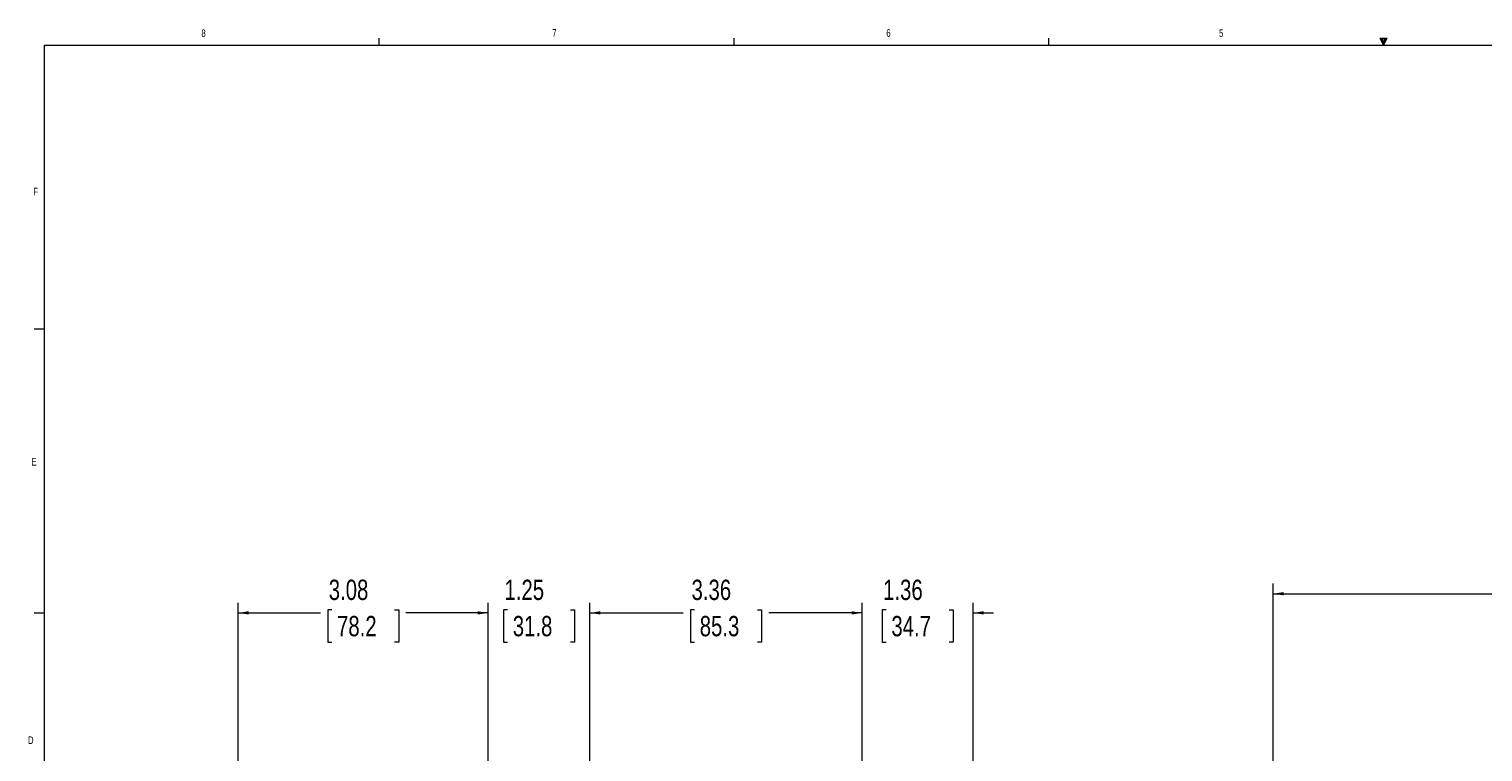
# Model space of a CAD drawing. Header units: inches. Extents: x 0.3 to 33.9, y 0.2 to 21.6.
# Tile 6 of 25: x 0.3 to 18.2, y 12.7 to 21.6. Entities that reach past the tile are written whole.
import ezdxf

# ---------------------------------------------------------------- set-up
doc = ezdxf.new("R2010")
doc.units = ezdxf.units.IN
doc.header["$MEASUREMENT"] = 0
doc.layers.add('SLD-0', color=7, linetype='Continuous', lineweight=15)
doc.styles.add('SLDTEXTSTYLE0', font='TXT', dxfattribs={"width": 0.75})
doc.dimstyles.new('SLDDIMSTYLE0', dxfattribs={"dimtxt": 0.25, "dimasz": 0.13, "dimexe": 0, "dimexo": 0.0625, "dimgap": 0.0625, "dimtad": 0, "dimtih": 1, "dimtoh": 1, "dimrnd": 1e-09, "dimzin": 12, "dimdsep": 46, "dimtxsty": 'SLDTEXTSTYLE0', "dimsah": 1, "dimcen": 0.09, "dimadec": 0, "dimazin": 3, "dimtfac": 1, "dimtofl": 0, "dimtmove": 0, "dimatfit": 3, "dimfxl": 1, "dimfrac": 2, "dimtolj": 1, "dimtzin": 12, "dimarcsym": 0})
doc.dimstyles.new('SLDDIMSTYLE1', dxfattribs={"dimtxt": 0.25, "dimasz": 0.13, "dimexe": 0, "dimexo": 0.0625, "dimgap": 0.0625, "dimtad": 0, "dimtih": 1, "dimtoh": 1, "dimrnd": 1e-09, "dimzin": 12, "dimdsep": 46, "dimtxsty": 'SLDTEXTSTYLE0', "dimsah": 1, "dimcen": 0.09, "dimadec": 0, "dimazin": 3, "dimtfac": 1, "dimtmove": 0, "dimatfit": 0, "dimfxl": 1, "dimfrac": 2, "dimtolj": 1, "dimtzin": 12, "dimarcsym": 0})

# ---------------------------------------------------------------- blocks, each defined once
blk = doc.blocks.new('_D')
at = {"layer": 'SLD-0'}
for p, q in [((2.913, 9.575), (2.913, 14.541)), ((5.993, 12.045), (5.993, 14.541)), ((2.913, 14.416), (3.927, 14.416)), ((4.066, 14.452), (4.016, 14.452)), ((4.016, 14.452), (4.016, 14.055)), ((4.84, 14.452), (4.891, 14.452)), ((4.891, 14.452), (4.891, 14.055)), ((5.993, 14.416), (4.979, 14.416)), ((4.016, 14.055), (4.066, 14.055)), ((4.891, 14.055), (4.84, 14.055))]:
    blk.add_line(p, q, dxfattribs=at)
for points in [[(2.913, 14.416), (3.043, 14.396), (3.043, 14.436)], [(5.993, 14.416), (5.863, 14.436), (5.863, 14.396)]]:
    blk.add_solid(points, dxfattribs=at)
at = {"layer": 'SLD-0', "char_height": 0.25, "attachment_point": 1, "style": 'SLDTEXTSTYLE0'}
for s, insert in [('3.08', (4.028, 14.825, 0.004)), ('78.2', (4.13, 14.378, 0.004))]:
    blk.add_mtext(s, dxfattribs=dict(at, insert=insert))
blk = doc.blocks.new('_D_1')
at = {"layer": 'SLD-0'}
for p, q in [((10.6, 7.27), (10.6, 14.541)), ((11.965, 5.556), (11.965, 14.541)), ((10.6, 14.416), (10.35, 14.416)), ((10.896, 14.452), (10.845, 14.452)), ((10.845, 14.452), (10.845, 14.055)), ((11.669, 14.452), (11.72, 14.452)), ((11.72, 14.452), (11.72, 14.055)), ((11.965, 14.416), (12.215, 14.416)), ((10.845, 14.055), (10.896, 14.055)), ((11.72, 14.055), (11.669, 14.055))]:
    blk.add_line(p, q, dxfattribs=at)
for points in [[(10.6, 14.416), (10.47, 14.436), (10.47, 14.396)], [(11.965, 14.416), (12.095, 14.396), (12.095, 14.436)]]:
    blk.add_solid(points, dxfattribs=at)
at = {"layer": 'SLD-0', "char_height": 0.25, "attachment_point": 1, "style": 'SLDTEXTSTYLE0'}
for s, insert in [('1.36', (10.857, 14.825, -1.847)), ('34.7', (10.959, 14.378, -1.847))]:
    blk.add_mtext(s, dxfattribs=dict(at, insert=insert))
blk = doc.blocks.new('_D_2')
at = {"layer": 'SLD-0'}
for p, q in [((7.243, 8.48), (7.243, 14.541)), ((10.6, 7.27), (10.6, 14.541)), ((7.243, 14.416), (8.395, 14.416)), ((8.535, 14.452), (8.484, 14.452)), ((8.484, 14.452), (8.484, 14.055)), ((9.308, 14.452), (9.359, 14.452)), ((9.359, 14.452), (9.359, 14.055)), ((10.6, 14.416), (9.448, 14.416)), ((8.484, 14.055), (8.535, 14.055)), ((9.359, 14.055), (9.308, 14.055))]:
    blk.add_line(p, q, dxfattribs=at)
for points in [[(7.243, 14.416), (7.373, 14.396), (7.373, 14.436)], [(10.6, 14.416), (10.47, 14.436), (10.47, 14.396)]]:
    blk.add_solid(points, dxfattribs=at)
at = {"layer": 'SLD-0', "char_height": 0.25, "attachment_point": 1, "style": 'SLDTEXTSTYLE0'}
for s, insert in [('3.36', (8.497, 14.825, -1.847)), ('85.3', (8.598, 14.378, -1.847))]:
    blk.add_mtext(s, dxfattribs=dict(at, insert=insert))
blk = doc.blocks.new('_D_3')
at = {"layer": 'SLD-0'}
for p, q in [((5.993, 12.045), (5.993, 14.541)), ((7.243, 8.48), (7.243, 14.541)), ((5.993, 14.416), (5.743, 14.416)), ((6.231, 14.452), (6.181, 14.452)), ((6.181, 14.452), (6.181, 14.055)), ((7.005, 14.452), (7.056, 14.452)), ((7.056, 14.452), (7.056, 14.055)), ((7.243, 14.416), (7.493, 14.416)), ((6.181, 14.055), (6.231, 14.055)), ((7.056, 14.055), (7.005, 14.055))]:
    blk.add_line(p, q, dxfattribs=at)
for points in [[(5.993, 14.416), (5.863, 14.436), (5.863, 14.396)], [(7.243, 14.416), (7.373, 14.396), (7.373, 14.436)]]:
    blk.add_solid(points, dxfattribs=at)
at = {"layer": 'SLD-0', "char_height": 0.25, "attachment_point": 1, "style": 'SLDTEXTSTYLE0'}
for s, insert in [('1.25', (6.193, 14.825, -1.847)), ('31.8', (6.295, 14.378, -1.847))]:
    blk.add_mtext(s, dxfattribs=dict(at, insert=insert))
blk = doc.blocks.new('_D_9')
at = {"layer": 'SLD-0'}
for p, q in [((15.662, 11.875), (15.662, 14.777)), ((19.011, 14.689), (18.961, 14.689)), ((18.961, 14.689), (18.961, 14.292)), ((19.97, 14.689), (20.02, 14.689)), ((20.02, 14.689), (20.02, 14.292)), ((15.662, 14.652), (18.872, 14.652)), ((23.319, 14.652), (20.109, 14.652)), ((18.961, 14.292), (19.011, 14.292)), ((20.02, 14.292), (19.97, 14.292))]:
    blk.add_line(p, q, dxfattribs=at)
for points in [[(15.662, 14.652), (15.792, 14.632), (15.792, 14.672)], [(23.319, 14.652), (23.189, 14.672), (23.189, 14.632)]]:
    blk.add_solid(points, dxfattribs=at)
at = {"layer": 'SLD-0', "char_height": 0.25, "attachment_point": 1, "style": 'SLDTEXTSTYLE0'}
for s, insert in [('7.66', (19.066, 15.062, -2.447)), ('194.5', (19.075, 14.614, -2.447))]:
    blk.add_mtext(s, dxfattribs=dict(at, insert=insert))

msp = doc.modelspace()

# ---------------------------------------------------------------- linework, layer by layer
at = {"color": 7, "linetype": 'Continuous', "lineweight": 0}
for p, q in [((4.648, 21.411), (4.648, 21.495)), ((9.023, 21.411), (9.023, 21.495)), ((12.898, 21.411), (12.898, 21.495)), ((16.981, 21.496), (17.067, 21.496)), ((17.023, 21.411), (16.981, 21.496)), ((17.023, 21.411), (16.989, 21.496)), ((17.023, 21.411), (17.009, 21.496)), ((17.023, 21.411), (17.036, 21.496)), ((17.023, 21.411), (17.046, 21.496)), ((17.023, 21.411), (17.067, 21.496)), ((0.523, 21.411), (33.523, 21.411)), ((0.523, 21.411), (0.523, 0.411)), ((0.523, 17.911), (0.398, 17.911)), ((0.523, 14.411), (0.398, 14.411))]:
    msp.add_line(p, q, dxfattribs=at)

# ---------------------------------------------------------------- texts
at = {"color": 7, "linetype": 'Continuous', "lineweight": 0, "char_height": 0.0938, "attachment_point": 1, "style": 'SLDTEXTSTYLE0'}
for s, insert in [('8', (2.46, 21.604)), ('7', (6.782, 21.608)), ('6', (10.897, 21.606)), ('5', (14.995, 21.604)), ('F', (0.389, 19.652)), ('E', (0.366, 16.324)), ('D', (0.324, 12.895))]:
    msp.add_mtext(s, dxfattribs=dict(at, insert=insert))

# ---------------------------------------------------------------- dimensions: what is measured, and where the dimension line sits
at = {"layer": 'SLD-0'}
for base, p1, p2, dimstyle, picture, middle in [((15.662, 14.652), (23.319, 15.932), (15.662, 11.825), 'SLDDIMSTYLE0', '_D_9', (19.49, 14.652)), ((5.993, 14.416), (2.913, 9.525), (5.993, 11.995), 'SLDDIMSTYLE0', '_D', (4.453, 14.416)), ((5.993, 14.416), (7.243, 8.43), (5.993, 11.995), 'SLDDIMSTYLE1', '_D_3', (6.618, 14.416)), ((7.243, 14.416), (10.6, 7.22), (7.243, 8.43), 'SLDDIMSTYLE0', '_D_2', (8.921, 14.416)), ((10.5999, 14.4156), (11.9647, 5.5062), (10.5999, 7.2201), 'SLDDIMSTYLE1', '_D_1', (11.2823, 14.4156))]:
    dim = msp.add_linear_dim(base=base, p1=p1, p2=p2, dimstyle=dimstyle, dxfattribs=at)
    dim.commit()
    dim.dimension.update_dxf_attribs({"geometry": picture, "text_midpoint": middle, "dimtype": 160})

doc.saveas('drawing.dxf')
